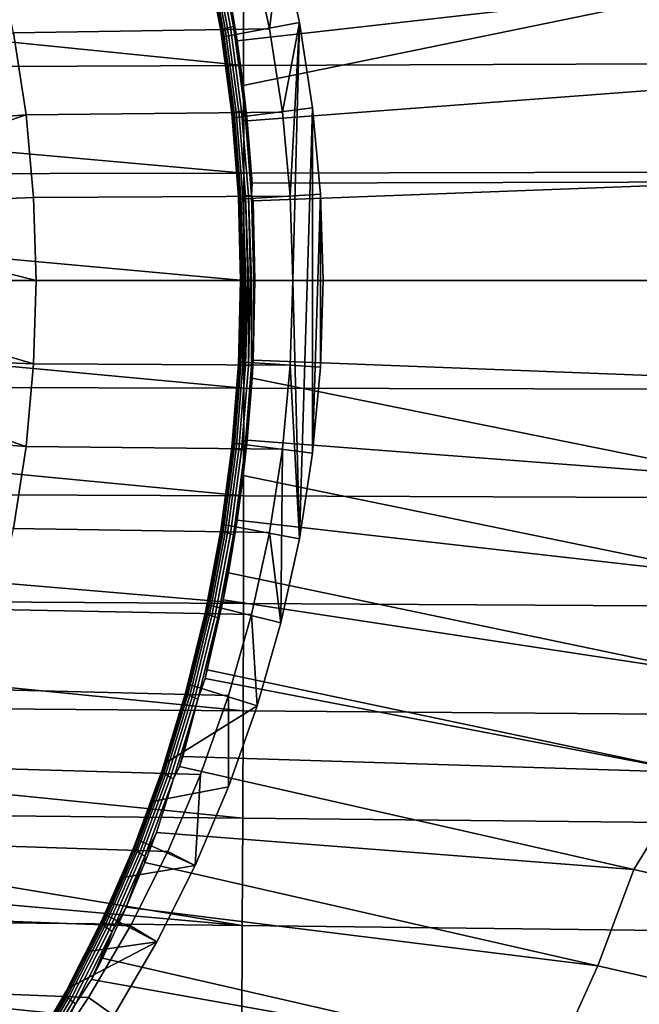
# Model space of a CAD drawing. Header units: metres. Extents: x -167 to 28, y -27 to 27.
# Tile 18 of 256: x -140.19 to -134.42, y -6.73 to 2.43. Entities that reach past the tile are written whole.
import ezdxf

# ---------------------------------------------------------------- set-up
doc = ezdxf.new("R2010")
doc.units = ezdxf.units.M
doc.layers.add('solid_12_065_021_XXX', color=7, linetype='CONTINUOUS')

msp = doc.modelspace()

# ---------------------------------------------------------------- linework, layer by layer
at = {"layer": 'solid_12_065_021_XXX'}
for points in [[(-138.029221, 3.105805, 105.999283), (-137.976517, 3.953803, 105.980103), (-137.756821, 3.183047, 105.900139), (-137.861679, 2.341105, 105.938301)], [(-138.163147, 2.228608, 103.5466), (-138.244919, 2.718153, 103.607758), (-133.702438, 3.665748, 102.100983), (-133.541504, 2.752463, 101.962921)], [(-138.295135, 2.267162, 103.812248), (-137.585205, 2.399767, 105.837677), (-137.756821, 3.183047, 105.900139), (-138.4328, 3.015733, 103.915535)], [(-138.397659, 3.116454, 103.71064), (-138.252731, 2.349517, 103.602867), (-138.275192, 2.342986, 103.627327), (-138.419617, 3.107825, 103.734894)], [(-138.371826, 3.125241, 103.690613), (-138.226425, 2.356159, 103.582649), (-138.252731, 2.349517, 103.602867), (-138.397659, 3.116454, 103.71064)], [(-138.342896, 3.133936, 103.675385), (-138.197021, 2.362721, 103.567245), (-138.226425, 2.356159, 103.582649), (-138.371826, 3.125241, 103.690613)], [(-138.342896, 3.133936, 103.675385), (-138.244919, 2.718153, 103.607758), (-138.197021, 2.362721, 103.567245)], [(-137.861679, 2.341105, 105.938301), (-137.756821, 3.183047, 105.900139), (-137.585205, 2.399767, 105.837677), (-137.74147, 1.566324, 105.894554)], [(-140.243011, 2.304919, 99.374741), (-140.405426, 3.058339, 99.433853), (-138.029221, 3.105805, 105.999283), (-137.861679, 2.341105, 105.938301)], [(-138.456726, 3.085301, 103.8256), (-138.313705, 2.325877, 103.718628), (-138.315689, 2.321546, 103.752151), (-138.458313, 3.079626, 103.858948)], [(-138.458313, 3.079626, 103.858948), (-138.315689, 2.321546, 103.752151), (-138.312012, 2.318129, 103.785606), (-138.454315, 3.075171, 103.892242)], [(-138.449585, 3.092023, 103.793213), (-138.306122, 2.330994, 103.686043), (-138.313705, 2.325877, 103.718628), (-138.456726, 3.085301, 103.8256)], [(-138.454315, 3.075171, 103.892242), (-138.312012, 2.318129, 103.785606), (-138.4328, 3.015733, 103.915535)], [(-138.437103, 3.099603, 103.762688), (-138.293167, 2.336752, 103.655319), (-138.306122, 2.330994, 103.686043), (-138.449585, 3.092023, 103.793213)], [(-138.419617, 3.107825, 103.734894), (-138.275192, 2.342986, 103.627327), (-138.293167, 2.336752, 103.655319), (-138.437103, 3.099603, 103.762688)], [(-132.680969, 3.034005, 121.820412), (-138.106049, 3.001045, 123.210609), (-138.104019, 2.00075, 123.242714), (-132.687073, 2.022883, 121.857368)], [(-138.106049, 3.001045, 123.210609), (-143.531128, 2.96786, 124.60083), (-143.526276, 2.544946, 124.613808), (-138.104019, 2.00075, 123.242714)], [(-138.312012, 2.318129, 103.785606), (-138.295135, 2.267162, 103.812248), (-138.4328, 3.015733, 103.915535)], [(-138.106918, 1.813269, 103.504349), (-138.163147, 2.228608, 103.5466), (-133.541504, 2.752463, 101.962921)], [(-138.070892, 1.485035, 103.477158), (-138.106918, 1.813269, 103.504349), (-133.541504, 2.752463, 101.962921), (-133.4272, 1.836279, 101.864182)], [(-138.197021, 2.362721, 103.567245), (-138.244919, 2.718153, 103.607758), (-138.163147, 2.228608, 103.5466)], [(-143.526276, 2.544946, 124.613808), (-143.52095, 1.978288, 124.628075), (-138.104019, 2.00075, 123.242714)], [(-138.197205, 1.513047, 103.738243), (-137.462006, 1.605746, 105.792839), (-137.585205, 2.399767, 105.837677), (-138.295135, 2.267162, 103.812248)], [(-137.669144, 0.784815, 105.868225), (-137.74147, 1.566324, 105.894554), (-137.585205, 2.399767, 105.837677)], [(-137.669144, 0.784815, 105.868225), (-137.585205, 2.399767, 105.837677), (-137.645004, 0, 105.859436)], [(-137.645004, 0, 105.859436), (-137.585205, 2.399767, 105.837677), (-137.462006, 1.605746, 105.792839), (-137.585205, -2.399767, 105.837677)], [(-141.544632, 1.432846, 99.08049), (-141.5952, 1.787918, 99.098892), (-140.243011, 2.304919, 99.374741), (-140.126526, 1.541923, 99.332344)], [(-140.126526, 1.541923, 99.332344), (-140.243011, 2.304919, 99.374741), (-137.861679, 2.341105, 105.938301), (-137.74147, 1.566324, 105.894554)], [(-138.313705, 2.325877, 103.718628), (-138.211227, 1.556077, 103.641388), (-138.213501, 1.553153, 103.675041), (-138.315689, 2.321546, 103.752151)], [(-138.315689, 2.321546, 103.752151), (-138.213501, 1.553153, 103.675041), (-138.210083, 1.550838, 103.708626), (-138.312012, 2.318129, 103.785606)], [(-138.306122, 2.330994, 103.686043), (-138.203323, 1.559525, 103.608665), (-138.211227, 1.556077, 103.641388), (-138.313705, 2.325877, 103.718628)], [(-138.312012, 2.318129, 103.785606), (-138.210083, 1.550838, 103.708626), (-138.295135, 2.267162, 103.812248)], [(-138.293167, 2.336752, 103.655319), (-138.190018, 1.563399, 103.577789), (-138.203323, 1.559525, 103.608665), (-138.306122, 2.330994, 103.686043)], [(-138.275192, 2.342986, 103.627327), (-138.171692, 1.567587, 103.549652), (-138.190018, 1.563399, 103.577789), (-138.293167, 2.336752, 103.655319)], [(-138.252731, 2.349517, 103.602867), (-138.14888, 1.57197, 103.525055), (-138.171692, 1.567587, 103.549652), (-138.275192, 2.342986, 103.627327)], [(-138.226425, 2.356159, 103.582649), (-138.122208, 1.576422, 103.504692), (-138.14888, 1.57197, 103.525055), (-138.252731, 2.349517, 103.602867)], [(-138.197021, 2.362721, 103.567245), (-138.092468, 1.580816, 103.489166), (-138.122208, 1.576422, 103.504692), (-138.226425, 2.356159, 103.582649)], [(-138.197021, 2.362721, 103.567245), (-138.163147, 2.228608, 103.5466), (-138.106918, 1.813269, 103.504349)], [(-138.197021, 2.362721, 103.567245), (-138.106918, 1.813269, 103.504349), (-138.092468, 1.580816, 103.489166)], [(-138.210083, 1.550838, 103.708626), (-138.197205, 1.513047, 103.738243), (-138.295135, 2.267162, 103.812248)], [(-132.687073, 2.022883, 121.857368), (-138.104019, 2.00075, 123.242714), (-138.102921, 1.000033, 123.262009), (-132.690994, 1.011186, 121.879601)], [(-138.104019, 2.00075, 123.242714), (-143.52095, 1.978288, 124.628075), (-143.517395, 1.483295, 124.637619), (-138.102921, 1.000033, 123.262009)], [(-133.357727, 0.918163, 101.804474), (-138.024994, 0.906422, 103.442451), (-138.070892, 1.485035, 103.477158), (-133.4272, 1.836279, 101.864182)], [(-138.092468, 1.580816, 103.489166), (-138.106918, 1.813269, 103.504349), (-138.070892, 1.485035, 103.477158)], [(-140.056442, 0.772554, 99.306839), (-140.126526, 1.541923, 99.332344), (-137.74147, 1.566324, 105.894554), (-137.669144, 0.784815, 105.868225)], [(-138.203323, 1.559525, 103.608665), (-138.141495, 0.781232, 103.561844), (-138.149582, 0.779497, 103.594658), (-138.211227, 1.556077, 103.641388)], [(-138.190018, 1.563399, 103.577789), (-138.127975, 0.783179, 103.530884), (-138.141495, 0.781232, 103.561844), (-138.203323, 1.559525, 103.608665)], [(-138.138733, 0.756332, 103.693802), (-137.387817, 0.804037, 105.765831), (-137.462006, 1.605746, 105.792839), (-138.197205, 1.513047, 103.738243)], [(-138.171692, 1.567587, 103.549652), (-138.109436, 0.785283, 103.502655), (-138.127975, 0.783179, 103.530884), (-138.190018, 1.563399, 103.577789)], [(-138.14888, 1.57197, 103.525055), (-138.086395, 0.787483, 103.477966), (-138.109436, 0.785283, 103.502655), (-138.171692, 1.567587, 103.549652)], [(-138.122208, 1.576422, 103.504692), (-138.059509, 0.789716, 103.45752), (-138.086395, 0.787483, 103.477966), (-138.14888, 1.57197, 103.525055)], [(-138.092468, 1.580816, 103.489166), (-138.029572, 0.791918, 103.441917), (-138.059509, 0.789716, 103.45752), (-138.122208, 1.576422, 103.504692)], [(-138.092468, 1.580816, 103.489166), (-138.070892, 1.485035, 103.477158), (-138.024994, 0.906422, 103.442451)], [(-138.092468, 1.580816, 103.489166), (-138.024994, 0.906422, 103.442451), (-138.029572, 0.791918, 103.441917)], [(-137.585205, -2.399767, 105.837677), (-137.462006, 1.605746, 105.792839), (-137.462006, -1.605746, 105.792839)], [(-137.462006, -1.605746, 105.792839), (-137.462006, 1.605746, 105.792839), (-137.387817, 0.804037, 105.765831)], [(-143.517395, 1.483295, 124.637619), (-143.514847, 0.988407, 124.644432), (-138.102921, 1.000033, 123.262009)], [(-141.544632, 1.432846, 99.08049), (-140.126526, 1.541923, 99.332344), (-141.505249, 1.076161, 99.066154)], [(-141.477051, 0.717963, 99.055893), (-141.505249, 1.076161, 99.066154), (-140.126526, 1.541923, 99.332344), (-140.056442, 0.772554, 99.306839)], [(-138.211227, 1.556077, 103.641388), (-138.149582, 0.779497, 103.594658), (-138.152039, 0.778024, 103.628387), (-138.213501, 1.553153, 103.675041)], [(-138.213501, 1.553153, 103.675041), (-138.152039, 0.778024, 103.628387), (-138.148773, 0.776855, 103.662041), (-138.210083, 1.550838, 103.708626)], [(-138.210083, 1.550838, 103.708626), (-138.148773, 0.776855, 103.662041), (-138.197205, 1.513047, 103.738243)], [(-138.148773, 0.776855, 103.662041), (-138.138733, 0.756332, 103.693802), (-138.197205, 1.513047, 103.738243)], [(-132.690994, 1.011186, 121.879601), (-138.102921, 1.000033, 123.262009), (-138.102707, 0, 123.268478), (-132.692612, 0, 121.887077)], [(-138.102921, 1.000033, 123.262009), (-143.514847, 0.988407, 124.644432), (-143.513321, 0.494134, 124.648514), (-138.102707, 0, 123.268478)], [(-138.029572, 0.791918, 103.441917), (-138.024994, 0.906422, 103.442451), (-133.357727, 0.918163, 101.804474), (-138.015976, 0.741063, 103.435623)], [(-138.015976, 0.741063, 103.435623), (-133.357727, 0.918163, 101.804474), (-133.331787, 0, 101.783577), (-137.997711, 0, 103.421814)], [(-141.477051, 0.717963, 99.055893), (-140.056442, 0.772554, 99.306839), (-140.033051, 0, 99.298325), (-141.460129, 0.359155, 99.049736)], [(-140.033051, 0, 99.298325), (-140.056442, 0.772554, 99.306839), (-137.669144, 0.784815, 105.868225), (-137.645004, 0, 105.859436)], [(-138.149582, 0.779497, 103.594658), (-138.128952, 0, 103.578896), (-138.13147, 0, 103.610016), (-138.152039, 0.778024, 103.628387)], [(-138.152039, 0.778024, 103.628387), (-138.131454, 0, 103.612648), (-138.128479, 0, 103.645004), (-138.148773, 0.776855, 103.662041)], [(-138.152039, 0.778024, 103.628387), (-138.13147, 0, 103.610016), (-138.131454, 0, 103.612648)], [(-138.141495, 0.781232, 103.561844), (-138.120789, 0, 103.546059), (-138.128296, 0, 103.57505), (-138.149582, 0.779497, 103.594658)], [(-138.149582, 0.779497, 103.594658), (-138.128296, 0, 103.57505), (-138.128952, 0, 103.578896)], [(-138.148773, 0.776855, 103.662041), (-138.128479, 0, 103.645004), (-138.119385, 0, 103.678925), (-138.138733, 0.756332, 103.693802)], [(-138.127975, 0.783179, 103.530884), (-138.107208, 0, 103.51506), (-138.119049, 0, 103.541168), (-138.141495, 0.781232, 103.561844)], [(-138.141495, 0.781232, 103.561844), (-138.119049, 0, 103.541168), (-138.120789, 0, 103.546059)], [(-138.138733, 0.756332, 103.693802), (-138.119385, 0, 103.678925), (-137.363083, 0, 105.756836), (-137.387817, 0.804037, 105.765831)], [(-138.109436, 0.785283, 103.502655), (-138.088593, 0, 103.486801), (-138.104019, 0, 103.50943), (-138.127975, 0.783179, 103.530884)], [(-138.127975, 0.783179, 103.530884), (-138.104019, 0, 103.50943), (-138.107208, 0, 103.51506)], [(-138.086395, 0.787483, 103.477966), (-138.065475, 0, 103.462082), (-138.083679, 0, 103.480812), (-138.109436, 0.785283, 103.502655)], [(-138.109436, 0.785283, 103.502655), (-138.083679, 0, 103.480812), (-138.088593, 0, 103.486801)], [(-138.059509, 0.789716, 103.45752), (-138.038528, 0, 103.441612), (-138.05864, 0, 103.456184), (-138.086395, 0.787483, 103.477966)], [(-138.086395, 0.787483, 103.477966), (-138.05864, 0, 103.456184), (-138.065475, 0, 103.462082)], [(-138.029572, 0.791918, 103.441917), (-138.008514, 0, 103.42598), (-138.029678, 0, 103.436325), (-138.059509, 0.789716, 103.45752)], [(-138.059509, 0.789716, 103.45752), (-138.029678, 0, 103.436325), (-138.038528, 0, 103.441612)], [(-138.008514, 0, 103.42598), (-138.029572, 0.791918, 103.441917), (-138.015976, 0.741063, 103.435623), (-137.997711, 0, 103.421814)], [(-137.462006, -1.605746, 105.792839), (-137.387817, 0.804037, 105.765831), (-137.387817, -0.804037, 105.765831)], [(-137.387817, -0.804037, 105.765831), (-137.387817, 0.804037, 105.765831), (-137.363083, 0, 105.756836)], [(-143.513321, 0.494134, 124.648514), (-143.512817, 0, 124.649872), (-138.102707, 0, 123.268478)], [(-141.460129, 0.359155, 99.049736), (-140.033051, 0, 99.298325), (-141.454498, 0, 99.047684)], [(-138.102707, 0, 123.268478), (-143.512817, 0, 124.649872), (-143.513321, -0.494134, 124.648514), (-138.102921, -1.000033, 123.262009)], [(-141.460129, -0.359155, 99.049736), (-141.454498, 0, 99.047684), (-140.033051, 0, 99.298325), (-140.056442, -0.772554, 99.306839)], [(-140.056442, -0.772554, 99.306839), (-140.033051, 0, 99.298325), (-137.645004, 0, 105.859436), (-137.669144, -0.784815, 105.868225)], [(-138.131454, 0, 103.612648), (-138.152039, -0.778021, 103.62838), (-138.148773, -0.776852, 103.662041), (-138.128479, 0, 103.645004)], [(-138.13147, 0, 103.610016), (-138.149582, -0.779494, 103.594658), (-138.152039, -0.778021, 103.62838), (-138.131454, 0, 103.612648)], [(-138.13147, 0, 103.610016), (-138.128952, 0, 103.578896), (-138.149582, -0.779494, 103.594658)], [(-138.128296, 0, 103.57505), (-138.141495, -0.781229, 103.561844), (-138.149582, -0.779494, 103.594658), (-138.128952, 0, 103.578896)], [(-138.128479, 0, 103.645004), (-138.148773, -0.776852, 103.662041), (-138.138733, -0.75634, 103.693802), (-138.119385, 0, 103.678925)], [(-138.128296, 0, 103.57505), (-138.120789, 0, 103.546059), (-138.141495, -0.781229, 103.561844)], [(-138.119049, 0, 103.541168), (-138.127975, -0.783176, 103.530884), (-138.141495, -0.781229, 103.561844), (-138.120789, 0, 103.546059)], [(-138.119049, 0, 103.541168), (-138.107208, 0, 103.51506), (-138.127975, -0.783176, 103.530884)], [(-138.104019, 0, 103.50943), (-138.109436, -0.78528, 103.502647), (-138.127975, -0.783176, 103.530884), (-138.107208, 0, 103.51506)], [(-138.104019, 0, 103.50943), (-138.088593, 0, 103.486801), (-138.109436, -0.78528, 103.502647)], [(-138.083679, 0, 103.480812), (-138.086395, -0.78748, 103.477959), (-138.109436, -0.78528, 103.502647), (-138.088593, 0, 103.486801)], [(-138.102707, 0, 123.268478), (-138.102921, -1.000033, 123.262009), (-132.690994, -1.011186, 121.879601), (-132.692612, 0, 121.887077)], [(-138.083679, 0, 103.480812), (-138.065475, 0, 103.462082), (-138.086395, -0.78748, 103.477959)], [(-138.05864, 0, 103.456184), (-138.059509, -0.789713, 103.45752), (-138.086395, -0.78748, 103.477959), (-138.065475, 0, 103.462082)], [(-138.05864, 0, 103.456184), (-138.038528, 0, 103.441612), (-138.059509, -0.789713, 103.45752)], [(-138.029678, 0, 103.436325), (-138.029572, -0.791915, 103.441917), (-138.059509, -0.789713, 103.45752), (-138.038528, 0, 103.441612)], [(-138.029678, 0, 103.436325), (-138.008514, 0, 103.42598), (-138.015976, -0.741084, 103.435623), (-138.029572, -0.791915, 103.441917)], [(-133.331787, 0, 101.783577), (-133.357727, -0.918163, 101.804474), (-138.015976, -0.741084, 103.435623), (-137.997711, 0, 103.421814)], [(-138.008514, 0, 103.42598), (-137.997711, 0, 103.421814), (-138.015976, -0.741084, 103.435623)], [(-137.669144, -0.784815, 105.868225), (-137.645004, 0, 105.859436), (-137.585205, -2.399767, 105.837677)], [(-137.387817, -0.804037, 105.765831), (-137.363083, 0, 105.756836), (-138.119385, 0, 103.678925), (-138.138733, -0.75634, 103.693802)], [(-140.056442, -0.772554, 99.306839), (-141.477051, -0.717963, 99.055893), (-141.460129, -0.359155, 99.049736)], [(-143.513321, -0.494134, 124.648514), (-143.514847, -0.988407, 124.644432), (-138.102921, -1.000033, 123.262009)], [(-140.056442, -0.772554, 99.306839), (-140.126526, -1.541923, 99.332344), (-141.505249, -1.076161, 99.066154), (-141.477051, -0.717963, 99.055893)], [(-140.056442, -0.772554, 99.306839), (-137.669144, -0.784815, 105.868225), (-137.74147, -1.566324, 105.894554), (-140.126526, -1.541923, 99.332344)], [(-138.152039, -0.778021, 103.62838), (-138.213501, -1.55315, 103.675026), (-138.210083, -1.550834, 103.708618), (-138.148773, -0.776852, 103.662041)], [(-138.149582, -0.779494, 103.594658), (-138.211227, -1.556073, 103.641388), (-138.213501, -1.55315, 103.675026), (-138.152039, -0.778021, 103.62838)], [(-138.141495, -0.781229, 103.561844), (-138.203323, -1.559521, 103.608665), (-138.211227, -1.556073, 103.641388), (-138.149582, -0.779494, 103.594658)], [(-138.148773, -0.776852, 103.662041), (-138.210083, -1.550834, 103.708618), (-138.197205, -1.513062, 103.738243)], [(-138.127975, -0.783176, 103.530884), (-138.190018, -1.563395, 103.577789), (-138.203323, -1.559521, 103.608665), (-138.141495, -0.781229, 103.561844)], [(-138.138733, -0.75634, 103.693802), (-138.197205, -1.513062, 103.738243), (-137.462006, -1.605746, 105.792839), (-137.387817, -0.804037, 105.765831)], [(-138.148773, -0.776852, 103.662041), (-138.197205, -1.513062, 103.738243), (-138.138733, -0.75634, 103.693802)], [(-138.109436, -0.78528, 103.502647), (-138.171692, -1.567583, 103.549652), (-138.190018, -1.563395, 103.577789), (-138.127975, -0.783176, 103.530884)], [(-138.086395, -0.78748, 103.477959), (-138.14888, -1.571966, 103.525047), (-138.171692, -1.567583, 103.549652), (-138.109436, -0.78528, 103.502647)], [(-138.059509, -0.789713, 103.45752), (-138.122208, -1.576418, 103.504692), (-138.14888, -1.571966, 103.525047), (-138.086395, -0.78748, 103.477959)], [(-138.029572, -0.791915, 103.441917), (-138.092468, -1.580812, 103.489166), (-138.122208, -1.576418, 103.504692), (-138.059509, -0.789713, 103.45752)], [(-138.029572, -0.791915, 103.441917), (-138.070892, -1.485073, 103.477165), (-138.092468, -1.580812, 103.489166)], [(-138.029572, -0.791915, 103.441917), (-138.024994, -0.906422, 103.442451), (-138.070892, -1.485073, 103.477165)], [(-138.029572, -0.791915, 103.441917), (-138.015976, -0.741084, 103.435623), (-138.024994, -0.906422, 103.442451)], [(-133.4272, -1.836279, 101.864182), (-138.024994, -0.906422, 103.442451), (-138.015976, -0.741084, 103.435623), (-133.357727, -0.918163, 101.804474)], [(-137.74147, -1.566324, 105.894554), (-137.669144, -0.784815, 105.868225), (-137.585205, -2.399767, 105.837677), (-137.756821, -3.183047, 105.900139)], [(-133.4272, -1.836279, 101.864182), (-138.070892, -1.485073, 103.477165), (-138.024994, -0.906422, 103.442451)], [(-138.102921, -1.000033, 123.262009), (-143.514847, -0.988407, 124.644432), (-143.517395, -1.483295, 124.637619), (-138.104019, -2.00075, 123.242714)], [(-138.102921, -1.000033, 123.262009), (-138.104019, -2.00075, 123.242714), (-132.687073, -2.022883, 121.857368), (-132.690994, -1.011186, 121.879601)], [(-140.126526, -1.541923, 99.332344), (-141.544632, -1.432846, 99.08049), (-141.505249, -1.076161, 99.066154)], [(-140.126526, -1.541923, 99.332344), (-140.243011, -2.304919, 99.374741), (-141.5952, -1.787918, 99.098892), (-141.544632, -1.432846, 99.08049)], [(-143.517395, -1.483295, 124.637619), (-143.52095, -1.978288, 124.628075), (-138.104019, -2.00075, 123.242714)], [(-140.126526, -1.541923, 99.332344), (-137.74147, -1.566324, 105.894554), (-137.861679, -2.341105, 105.938301), (-140.243011, -2.304919, 99.374741)], [(-138.213501, -1.55315, 103.675026), (-138.315689, -2.321542, 103.752129), (-138.312012, -2.318124, 103.785599), (-138.210083, -1.550834, 103.708618)], [(-138.211227, -1.556073, 103.641388), (-138.313705, -2.325872, 103.718628), (-138.315689, -2.321542, 103.752129), (-138.213501, -1.55315, 103.675026)], [(-138.203323, -1.559521, 103.608665), (-138.306122, -2.330989, 103.686043), (-138.313705, -2.325872, 103.718628), (-138.211227, -1.556073, 103.641388)], [(-138.210083, -1.550834, 103.708618), (-138.312012, -2.318124, 103.785599), (-138.295135, -2.267183, 103.812248)], [(-138.197205, -1.513062, 103.738243), (-138.295135, -2.267183, 103.812248), (-137.585205, -2.399767, 105.837677), (-137.462006, -1.605746, 105.792839)], [(-138.210083, -1.550834, 103.708618), (-138.295135, -2.267183, 103.812248), (-138.197205, -1.513062, 103.738243)], [(-133.541504, -2.752463, 101.962921), (-138.106918, -1.813269, 103.504349), (-138.070892, -1.485073, 103.477165), (-133.4272, -1.836279, 101.864182)], [(-138.092468, -1.580812, 103.489166), (-138.070892, -1.485073, 103.477165), (-138.106918, -1.813269, 103.504349)], [(-138.190018, -1.563395, 103.577789), (-138.293167, -2.336747, 103.655319), (-138.306122, -2.330989, 103.686043), (-138.203323, -1.559521, 103.608665)], [(-138.171692, -1.567583, 103.549652), (-138.275192, -2.342981, 103.627327), (-138.293167, -2.336747, 103.655319), (-138.190018, -1.563395, 103.577789)], [(-138.14888, -1.571966, 103.525047), (-138.252731, -2.349512, 103.602867), (-138.275192, -2.342981, 103.627327), (-138.171692, -1.567583, 103.549652)], [(-138.122208, -1.576418, 103.504692), (-138.226425, -2.356154, 103.582649), (-138.252731, -2.349512, 103.602867), (-138.14888, -1.571966, 103.525047)], [(-138.092468, -1.580812, 103.489166), (-138.197006, -2.362716, 103.567245), (-138.226425, -2.356154, 103.582649), (-138.122208, -1.576418, 103.504692)], [(-138.092468, -1.580812, 103.489166), (-138.163147, -2.228659, 103.546608), (-138.197006, -2.362716, 103.567245)], [(-138.092468, -1.580812, 103.489166), (-138.106918, -1.813269, 103.504349), (-138.163147, -2.228659, 103.546608)], [(-137.861679, -2.341105, 105.938301), (-137.74147, -1.566324, 105.894554), (-137.756821, -3.183047, 105.900139)], [(-133.541504, -2.752463, 101.962921), (-138.163147, -2.228659, 103.546608), (-138.106918, -1.813269, 103.504349)], [(-138.104019, -2.00075, 123.242714), (-143.52095, -1.978288, 124.628075), (-143.526276, -2.544946, 124.613808), (-138.106049, -3.001045, 123.210609)], [(-138.104019, -2.00075, 123.242714), (-138.106049, -3.001045, 123.210609), (-132.680969, -3.034005, 121.820419), (-132.687073, -2.022883, 121.857368)], [(-138.295135, -2.267183, 103.812248), (-138.4328, -3.015758, 103.915535), (-137.756821, -3.183047, 105.900139), (-137.585205, -2.399767, 105.837677)], [(-138.312012, -2.318124, 103.785599), (-138.4328, -3.015758, 103.915535), (-138.295135, -2.267183, 103.812248)], [(-133.702438, -3.665748, 102.100983), (-138.244919, -2.718154, 103.607758), (-138.163147, -2.228659, 103.546608), (-133.541504, -2.752463, 101.962921)], [(-138.197006, -2.362716, 103.567245), (-138.163147, -2.228659, 103.546608), (-138.244919, -2.718154, 103.607758)], [(-140.243011, -2.304919, 99.374741), (-137.861679, -2.341105, 105.938301), (-138.029221, -3.105805, 105.999283), (-140.405426, -3.058339, 99.433853)], [(-138.315689, -2.321542, 103.752129), (-138.458313, -3.079622, 103.858925), (-138.454315, -3.075164, 103.892227), (-138.312012, -2.318124, 103.785599)], [(-138.313705, -2.325872, 103.718628), (-138.456726, -3.085293, 103.8256), (-138.458313, -3.079622, 103.858925), (-138.315689, -2.321542, 103.752129)], [(-138.306122, -2.330989, 103.686043), (-138.449585, -3.092016, 103.793213), (-138.456726, -3.085293, 103.8256), (-138.313705, -2.325872, 103.718628)], [(-138.312012, -2.318124, 103.785599), (-138.454315, -3.075164, 103.892227), (-138.4328, -3.015758, 103.915535)], [(-138.293167, -2.336747, 103.655319), (-138.437103, -3.099596, 103.76268), (-138.449585, -3.092016, 103.793213), (-138.306122, -2.330989, 103.686043)], [(-138.275192, -2.342981, 103.627327), (-138.419617, -3.107819, 103.734894), (-138.437103, -3.099596, 103.76268), (-138.293167, -2.336747, 103.655319)], [(-138.252731, -2.349512, 103.602867), (-138.397659, -3.116447, 103.71064), (-138.419617, -3.107819, 103.734894), (-138.275192, -2.342981, 103.627327)], [(-138.226425, -2.356154, 103.582649), (-138.371826, -3.125235, 103.690613), (-138.397659, -3.116447, 103.71064), (-138.252731, -2.349512, 103.602867)], [(-138.197006, -2.362716, 103.567245), (-138.342896, -3.133929, 103.675385), (-138.371826, -3.125235, 103.690613), (-138.226425, -2.356154, 103.582649)], [(-138.197006, -2.362716, 103.567245), (-138.293365, -2.968464, 103.643814), (-138.342896, -3.133929, 103.675385)], [(-138.197006, -2.362716, 103.567245), (-138.244919, -2.718154, 103.607758), (-138.293365, -2.968464, 103.643814)], [(-138.029221, -3.105805, 105.999283), (-137.861679, -2.341105, 105.938301), (-137.756821, -3.183047, 105.900139), (-137.976517, -3.953803, 105.980103)], [(-143.526276, -2.544946, 124.613808), (-143.531128, -2.96786, 124.60083), (-138.106049, -3.001045, 123.210609)], [(-133.702438, -3.665748, 102.100983), (-138.293365, -2.968464, 103.643814), (-138.244919, -2.718154, 103.607758)], [(-138.106049, -3.001045, 123.210609), (-143.531128, -2.96786, 124.60083), (-143.537735, -3.462322, 124.583122), (-138.108719, -4.000815, 123.165619)], [(-138.4328, -3.015758, 103.915535), (-138.610489, -3.755993, 104.047363), (-137.976517, -3.953803, 105.980103), (-137.756821, -3.183047, 105.900139)], [(-138.454315, -3.075164, 103.892227), (-138.610489, -3.755993, 104.047363), (-138.4328, -3.015758, 103.915535)], [(-133.917572, -4.575104, 102.280571), (-138.441025, -3.619828, 103.752998), (-138.293365, -2.968464, 103.643814), (-133.702438, -3.665748, 102.100983)], [(-138.342896, -3.133929, 103.675385), (-138.293365, -2.968464, 103.643814), (-138.441025, -3.619828, 103.752998)], [(-138.106049, -3.001045, 123.210609), (-138.108719, -4.000815, 123.165619), (-132.672073, -4.044481, 121.768578), (-132.680969, -3.034005, 121.820419)], [(-140.405426, -3.058339, 99.433853), (-138.029221, -3.105805, 105.999283), (-138.243423, -3.857268, 106.077248), (-140.613052, -3.799012, 99.509422)], [(-138.458313, -3.079622, 103.858925), (-138.640808, -3.824389, 103.993988), (-138.636383, -3.818971, 104.0271), (-138.454315, -3.075164, 103.892227)], [(-138.456726, -3.085293, 103.8256), (-138.639709, -3.831321, 103.960884), (-138.640808, -3.824389, 103.993988), (-138.458313, -3.079622, 103.858925)], [(-138.449585, -3.092016, 103.793213), (-138.633102, -3.839569, 103.928734), (-138.639709, -3.831321, 103.960884), (-138.456726, -3.085293, 103.8256)], [(-138.454315, -3.075164, 103.892227), (-138.636383, -3.818971, 104.0271), (-138.610489, -3.755993, 104.047363)], [(-138.437103, -3.099596, 103.76268), (-138.621216, -3.848895, 103.898453), (-138.633102, -3.839569, 103.928734), (-138.449585, -3.092016, 103.793213)], [(-138.419617, -3.107819, 103.734894), (-138.604355, -3.859034, 103.870918), (-138.621216, -3.848895, 103.898453), (-138.437103, -3.099596, 103.76268)], [(-138.397659, -3.116447, 103.71064), (-138.583023, -3.869695, 103.846916), (-138.604355, -3.859034, 103.870918), (-138.419617, -3.107819, 103.734894)], [(-138.243423, -3.857268, 106.077248), (-138.029221, -3.105805, 105.999283), (-137.976517, -3.953803, 105.980103), (-138.242996, -4.707263, 106.077095)], [(-138.371826, -3.125235, 103.690613), (-138.557816, -3.880572, 103.827126), (-138.583023, -3.869695, 103.846916), (-138.397659, -3.116447, 103.71064)], [(-138.342896, -3.133929, 103.675385), (-138.529465, -3.891355, 103.812119), (-138.557816, -3.880572, 103.827126), (-138.371826, -3.125235, 103.690613)], [(-138.342896, -3.133929, 103.675385), (-138.461731, -3.701278, 103.768227), (-138.529465, -3.891355, 103.812119)], [(-138.342896, -3.133929, 103.675385), (-138.441025, -3.619828, 103.752998), (-138.461731, -3.701278, 103.768227)], [(-143.537735, -3.462322, 124.583122), (-143.545364, -3.956815, 124.562698), (-138.108719, -4.000815, 123.165619)], [(-133.917572, -4.575104, 102.280571), (-138.461731, -3.701278, 103.768227), (-138.441025, -3.619828, 103.752998)], [(-138.529465, -3.891355, 103.812119), (-138.461731, -3.701278, 103.768227), (-133.917572, -4.575104, 102.280571), (-138.668365, -4.423964, 103.919014)], [(-140.613052, -3.799012, 99.509422), (-138.243423, -3.857268, 106.077248), (-138.503372, -4.592223, 106.17186), (-140.865067, -4.523942, 99.601151)], [(-138.640808, -3.824389, 103.993988), (-138.862549, -4.552922, 104.15583), (-138.857651, -4.546636, 104.188721), (-138.636383, -3.818971, 104.0271)], [(-138.639709, -3.831321, 103.960884), (-138.862015, -4.561021, 104.122978), (-138.862549, -4.552922, 104.15583), (-138.640808, -3.824389, 103.993988)], [(-138.633102, -3.839569, 103.928734), (-138.856064, -4.5707, 104.091103), (-138.862015, -4.561021, 104.122978), (-138.639709, -3.831321, 103.960884)], [(-138.636383, -3.818971, 104.0271), (-138.857651, -4.546636, 104.188721), (-138.828461, -4.485067, 104.206856)], [(-138.621216, -3.848895, 103.898453), (-138.844864, -4.581681, 104.061111), (-138.856064, -4.5707, 104.091103), (-138.633102, -3.839569, 103.928734)], [(-138.610489, -3.755993, 104.047363), (-138.828461, -4.485067, 104.206856), (-137.976517, -3.953803, 105.980103)], [(-138.636383, -3.818971, 104.0271), (-138.828461, -4.485067, 104.206856), (-138.610489, -3.755993, 104.047363)], [(-138.604355, -3.859034, 103.870918), (-138.828735, -4.593651, 104.033875), (-138.844864, -4.581681, 104.061111), (-138.621216, -3.848895, 103.898453)], [(-138.583023, -3.869695, 103.846916), (-138.808151, -4.606266, 104.010162), (-138.828735, -4.593651, 104.033875), (-138.604355, -3.859034, 103.870918)], [(-138.557816, -3.880572, 103.827126), (-138.783691, -4.619167, 103.990654), (-138.808151, -4.606266, 104.010162), (-138.583023, -3.869695, 103.846916)], [(-138.529465, -3.891355, 103.812119), (-138.756058, -4.631982, 103.975914), (-138.783691, -4.619167, 103.990654), (-138.557816, -3.880572, 103.827126)], [(-138.529465, -3.891355, 103.812119), (-138.698349, -4.517962, 103.940727), (-138.756058, -4.631982, 103.975914)], [(-138.529465, -3.891355, 103.812119), (-138.668365, -4.423964, 103.919014), (-138.698349, -4.517962, 103.940727)], [(-138.503372, -4.592223, 106.17186), (-138.243423, -3.857268, 106.077248), (-138.242996, -4.707263, 106.077095), (-138.554901, -5.439823, 106.19062)], [(-138.108719, -4.000815, 123.165619), (-143.545364, -3.956815, 124.562698), (-143.554001, -4.451282, 124.539551), (-138.111801, -4.999956, 123.107681)], [(-138.952576, -4.844512, 104.296646), (-138.242996, -4.707263, 106.077095), (-137.976517, -3.953803, 105.980103), (-138.828461, -4.485067, 104.206856)], [(-138.108719, -4.000815, 123.165619), (-138.111801, -4.999956, 123.107681), (-132.659943, -5.054242, 121.701706), (-132.672073, -4.044481, 121.768578)], [(-143.554001, -4.451282, 124.539551), (-143.56366, -4.945668, 124.51368), (-138.111801, -4.999956, 123.107681)], [(-138.857651, -4.546636, 104.188721), (-138.952576, -4.844512, 104.296646), (-138.828461, -4.485067, 104.206856)], [(-134.475067, -5.475441, 102.600693), (-138.698349, -4.517962, 103.940727), (-138.668365, -4.423964, 103.919014), (-133.917572, -4.575104, 102.280571)], [(-140.865067, -4.523942, 99.601151), (-138.503372, -4.592223, 106.17186), (-138.807892, -5.307456, 106.2827), (-141.160446, -5.230161, 99.708656)], [(-138.862015, -4.561021, 104.122978), (-139.122971, -5.271528, 104.310265), (-139.122879, -5.262369, 104.342842), (-138.862549, -4.552922, 104.15583)], [(-138.856064, -4.5707, 104.091103), (-139.117752, -5.282532, 104.278694), (-139.122971, -5.271528, 104.310265), (-138.862015, -4.561021, 104.122978)], [(-138.862549, -4.552922, 104.15583), (-139.122879, -5.262369, 104.342842), (-139.117447, -5.255317, 104.375496), (-138.857651, -4.546636, 104.188721)], [(-138.844864, -4.581681, 104.061111), (-139.107346, -5.295065, 104.249031), (-139.117752, -5.282532, 104.278694), (-138.856064, -4.5707, 104.091103)], [(-138.857651, -4.546636, 104.188721), (-139.117447, -5.255317, 104.375496), (-138.952576, -4.844512, 104.296646)], [(-138.756058, -4.631982, 103.975914), (-138.698349, -4.517962, 103.940727), (-134.475067, -5.475441, 102.600693), (-138.913315, -5.133411, 104.095093)], [(-130.198914, -6.449479, 101.280563), (-134.475067, -5.475441, 102.600693), (-133.917572, -4.575104, 102.280571), (-129.923447, -5.540798, 101.027824)], [(-138.828735, -4.593651, 104.033875), (-139.092072, -5.308769, 104.222122), (-139.107346, -5.295065, 104.249031), (-138.844864, -4.581681, 104.061111)], [(-138.808151, -4.606266, 104.010162), (-139.072342, -5.323251, 104.198746), (-139.092072, -5.308769, 104.222122), (-138.828735, -4.593651, 104.033875)], [(-138.783691, -4.619167, 103.990654), (-139.048737, -5.338097, 104.179565), (-139.072342, -5.323251, 104.198746), (-138.808151, -4.606266, 104.010162)], [(-138.756058, -4.631982, 103.975914), (-139.021942, -5.352882, 104.165138), (-139.048737, -5.338097, 104.179565), (-138.783691, -4.619167, 103.990654)], [(-138.756058, -4.631982, 103.975914), (-138.913315, -5.133411, 104.095093), (-139.021942, -5.352882, 104.165138)], [(-138.807892, -5.307456, 106.2827), (-138.503372, -4.592223, 106.17186), (-138.554901, -5.439823, 106.19062)], [(-138.952576, -4.844512, 104.296646), (-139.086807, -5.20006, 104.392937), (-138.554901, -5.439823, 106.19062), (-138.242996, -4.707263, 106.077095)], [(-139.117447, -5.255317, 104.375496), (-139.086807, -5.20006, 104.392937), (-138.952576, -4.844512, 104.296646)], [(-138.111801, -4.999956, 123.107681), (-143.56366, -4.945668, 124.51368), (-143.566711, -5.091681, 124.505516), (-138.115631, -5.998359, 123.036873)], [(-138.111801, -4.999956, 123.107681), (-138.115631, -5.998359, 123.036873), (-132.645248, -6.063205, 121.619957), (-132.659943, -5.054242, 121.701706)], [(-143.566711, -5.091681, 124.505516), (-143.575989, -5.512564, 124.480659), (-138.115631, -5.998359, 123.036873)], [(-139.086807, -5.20006, 104.392937), (-139.23111, -5.551236, 104.495438), (-138.554901, -5.439823, 106.19062)], [(-139.117447, -5.255317, 104.375496), (-139.23111, -5.551236, 104.495438), (-139.086807, -5.20006, 104.392937)], [(-139.021942, -5.352882, 104.165138), (-138.913315, -5.133411, 104.095093), (-139.021683, -5.412014, 104.172073)], [(-134.809875, -6.373309, 102.864845), (-139.021683, -5.412014, 104.172073), (-138.913315, -5.133411, 104.095093), (-134.475067, -5.475441, 102.600693)], [(-141.160446, -5.230161, 99.708656), (-138.807892, -5.307456, 106.2827), (-139.155731, -5.999982, 106.409302), (-141.497925, -5.914672, 99.831497)], [(-139.122971, -5.271528, 104.310265), (-139.421783, -5.960249, 104.520699), (-139.421005, -5.950142, 104.552986), (-139.122879, -5.262369, 104.342842)], [(-139.117752, -5.282532, 104.278694), (-139.417358, -5.972465, 104.489449), (-139.421783, -5.960249, 104.520699), (-139.122971, -5.271528, 104.310265)], [(-139.122879, -5.262369, 104.342842), (-139.421005, -5.950142, 104.552986), (-139.415009, -5.942433, 104.585388), (-139.117447, -5.255317, 104.375496)], [(-139.107346, -5.295065, 104.249031), (-139.407837, -5.986439, 104.460136), (-139.417358, -5.972465, 104.489449), (-139.117752, -5.282532, 104.278694)], [(-139.117447, -5.255317, 104.375496), (-139.415009, -5.942433, 104.585388), (-139.23111, -5.551236, 104.495438)], [(-139.092072, -5.308769, 104.222122), (-139.393478, -6.001771, 104.433601), (-139.407837, -5.986439, 104.460136), (-139.107346, -5.295065, 104.249031)], [(-139.072342, -5.323251, 104.198746), (-139.374725, -6.018023, 104.410599), (-139.393478, -6.001771, 104.433601), (-139.092072, -5.308769, 104.222122)], [(-139.155731, -5.999982, 106.409302), (-138.807892, -5.307456, 106.2827), (-138.554901, -5.439823, 106.19062), (-138.911591, -6.15, 106.320442)], [(-139.048737, -5.338097, 104.179565), (-139.352097, -6.03473, 104.391785), (-139.374725, -6.018023, 104.410599), (-139.072342, -5.323251, 104.198746)], [(-139.021942, -5.352882, 104.165138), (-139.326233, -6.051413, 104.377701), (-139.352097, -6.03473, 104.391785), (-139.048737, -5.338097, 104.179565)], [(-139.021942, -5.352882, 104.165138), (-139.196396, -5.826496, 104.295036), (-139.326233, -6.051413, 104.377701)], [(-139.021942, -5.352882, 104.165138), (-139.021683, -5.412014, 104.172073), (-139.196396, -5.826496, 104.295036)], [(-139.23111, -5.551236, 104.495438), (-139.385452, -5.897616, 104.603989), (-138.911591, -6.15, 106.320442), (-138.554901, -5.439823, 106.19062)], [(-134.809875, -6.373309, 102.864845), (-139.196396, -5.826496, 104.295036), (-139.021683, -5.412014, 104.172073)], [(-130.530319, -7.351216, 101.57486), (-134.809875, -6.373309, 102.864845), (-134.475067, -5.475441, 102.600693), (-130.198914, -6.449479, 101.280563)], [(-143.575989, -5.512564, 124.480659), (-143.586014, -5.933397, 124.453827), (-138.115631, -5.998359, 123.036873)], [(-139.415009, -5.942433, 104.585388), (-139.385452, -5.897616, 104.603989), (-139.23111, -5.551236, 104.495438)], [(-135.211151, -7.264286, 103.172569), (-139.416504, -6.299138, 104.447922), (-139.196396, -5.826496, 104.295036), (-134.809875, -6.373309, 102.864845)], [(-139.326233, -6.051413, 104.377701), (-139.196396, -5.826496, 104.295036), (-139.416504, -6.299138, 104.447922)], [(-138.115631, -5.998359, 123.036873), (-143.586014, -5.933397, 124.453827), (-143.598709, -6.427046, 124.41983), (-138.120132, -6.995918, 122.953148)], [(-141.497925, -5.914672, 99.831497), (-139.155731, -5.999982, 106.409302), (-139.54541, -6.666854, 106.551132), (-141.876099, -6.574573, 99.969131)], [(-139.421783, -5.960249, 104.520699), (-139.757584, -6.624664, 104.752121), (-139.756073, -6.613726, 104.784111), (-139.421005, -5.950142, 104.552986)], [(-139.421005, -5.950142, 104.552986), (-139.756073, -6.613726, 104.784111), (-139.749496, -6.605472, 104.816261), (-139.415009, -5.942433, 104.585388)], [(-139.415009, -5.942433, 104.585388), (-139.749496, -6.605472, 104.816261), (-139.549789, -6.238733, 104.718262)], [(-139.385452, -5.897616, 104.603989), (-139.549789, -6.238733, 104.718262), (-138.911591, -6.15, 106.320442)], [(-139.415009, -5.942433, 104.585388), (-139.549789, -6.238733, 104.718262), (-139.385452, -5.897616, 104.603989)], [(-139.417358, -5.972465, 104.489449), (-139.753998, -6.637972, 104.721214), (-139.757584, -6.624664, 104.752121), (-139.421783, -5.960249, 104.520699)], [(-139.407837, -5.986439, 104.460136), (-139.745422, -6.653271, 104.692268), (-139.753998, -6.637972, 104.721214), (-139.417358, -5.972465, 104.489449)], [(-139.393478, -6.001771, 104.433601), (-139.732086, -6.67012, 104.666122), (-139.745422, -6.653271, 104.692268), (-139.407837, -5.986439, 104.460136)], [(-139.374725, -6.018023, 104.410599), (-139.714386, -6.688039, 104.643524), (-139.732086, -6.67012, 104.666122), (-139.393478, -6.001771, 104.433601)], [(-139.352097, -6.03473, 104.391785), (-139.692825, -6.706514, 104.625107), (-139.714386, -6.688039, 104.643524), (-139.374725, -6.018023, 104.410599)], [(-139.326233, -6.051413, 104.377701), (-139.668015, -6.725017, 104.61142), (-139.692825, -6.706514, 104.625107), (-139.352097, -6.03473, 104.391785)], [(-139.54541, -6.666854, 106.551132), (-139.155731, -5.999982, 106.409302), (-138.911591, -6.15, 106.320442), (-139.311188, -6.83382, 106.465881)], [(-138.115631, -5.998359, 123.036873), (-138.120132, -6.995918, 122.953148), (-132.627823, -7.071296, 121.523224), (-132.645248, -6.063205, 121.619957)], [(-139.326233, -6.051413, 104.377701), (-139.517227, -6.500115, 104.517143), (-139.668015, -6.725017, 104.61142)], [(-139.326233, -6.051413, 104.377701), (-139.416504, -6.299138, 104.447922), (-139.517227, -6.500115, 104.517143)], [(-139.908081, -6.903455, 104.963013), (-139.311188, -6.83382, 106.465881), (-138.911591, -6.15, 106.320442), (-139.72403, -6.574152, 104.838005)], [(-139.549789, -6.238733, 104.718262), (-139.72403, -6.574152, 104.838005), (-138.911591, -6.15, 106.320442)], [(-139.749496, -6.605472, 104.816261), (-139.72403, -6.574152, 104.838005), (-139.549789, -6.238733, 104.718262)], [(-135.211151, -7.264286, 103.172569), (-139.517227, -6.500115, 104.517143), (-139.416504, -6.299138, 104.447922)], [(-130.940948, -8.244648, 101.917755), (-135.211151, -7.264286, 103.172569), (-134.809875, -6.373309, 102.864845), (-130.530319, -7.351216, 101.57486)], [(-143.598709, -6.427046, 124.41983), (-143.612427, -6.920525, 124.38311), (-138.120132, -6.995918, 122.953148)], [(-139.668015, -6.725017, 104.61142), (-139.517227, -6.500115, 104.517143), (-135.211151, -7.264286, 103.172569), (-139.875366, -7.151179, 104.759483)], [(-141.876099, -6.574573, 99.969131), (-139.54541, -6.666854, 106.551132), (-139.97522, -7.30515, 106.707573), (-142.293381, -7.207198, 100.121017)], [(-139.749496, -6.605472, 104.816261), (-139.908081, -6.903455, 104.963013), (-139.72403, -6.574152, 104.838005)], [(-139.757584, -6.624664, 104.752121), (-140.129501, -7.262289, 105.00235), (-140.127243, -7.250639, 105.034042), (-139.756073, -6.613726, 104.784111)], [(-139.753998, -6.637972, 104.721214), (-140.126816, -7.276569, 104.971786), (-140.129501, -7.262289, 105.00235), (-139.757584, -6.624664, 104.752121)], [(-139.756073, -6.613726, 104.784111), (-140.127243, -7.250639, 105.034042), (-140.120087, -7.241952, 105.065956), (-139.749496, -6.605472, 104.816261)], [(-139.745422, -6.653271, 104.692268), (-140.119232, -7.293071, 104.94323), (-140.126816, -7.276569, 104.971786), (-139.753998, -6.637972, 104.721214)], [(-139.749496, -6.605472, 104.816261), (-140.120087, -7.241952, 105.065956), (-139.908081, -6.903455, 104.963013)], [(-139.732086, -6.67012, 104.666122), (-140.106979, -7.311321, 104.917496), (-140.119232, -7.293071, 104.94323), (-139.745422, -6.653271, 104.692268)], [(-139.714386, -6.688039, 104.643524), (-140.090424, -7.330798, 104.895325), (-140.106979, -7.311321, 104.917496), (-139.732086, -6.67012, 104.666122)], [(-139.97522, -7.30515, 106.707573), (-139.54541, -6.666854, 106.551132), (-139.311188, -6.83382, 106.465881), (-139.751404, -7.487547, 106.626106)], [(-139.692825, -6.706514, 104.625107), (-140.070023, -7.350943, 104.877342), (-140.090424, -7.330798, 104.895325), (-139.714386, -6.688039, 104.643524)], [(-139.668015, -6.725017, 104.61142), (-140.046371, -7.37118, 104.864067), (-140.070023, -7.350943, 104.877342), (-139.692825, -6.706514, 104.625107)], [(-139.668015, -6.725017, 104.61142), (-139.891205, -7.177977, 104.770073), (-140.046371, -7.37118, 104.864067)], [(-139.668015, -6.725017, 104.61142), (-139.875366, -7.151179, 104.759483), (-139.891205, -7.177977, 104.770073)]]:
    msp.add_3dface(points, dxfattribs=at)

doc.saveas('drawing.dxf')
